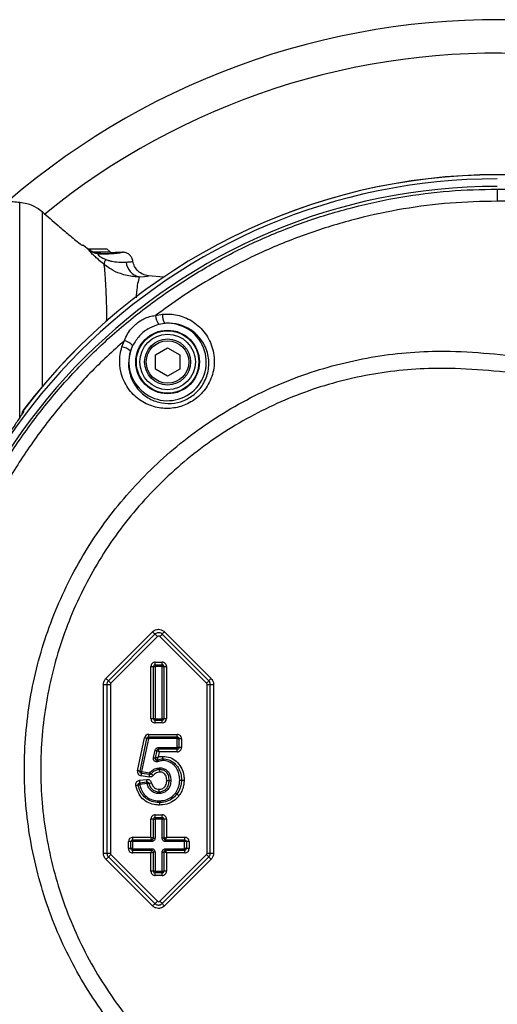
# Model space of a CAD drawing. Extents: x 0 to 4205, y 0 to 2970.
# Tile 30 of 67: x 3185 to 3323, y 707 to 991. Entities that reach past the tile are written whole.
import ezdxf

# ---------------------------------------------------------------- set-up
doc = ezdxf.new("R2010")
doc.units = 0
doc.header["$LTSCALE"] = 5
doc.layers.get('0').update_dxf_attribs({"linetype": 'CONTINUOUS'})

msp = doc.modelspace()

# ---------------------------------------------------------------- linework, layer by layer
at = {"color": 8, "linetype": 'CONTINUOUS'}
for p, q in [((3185.44, 876.58), (3185.44, 938.66)), ((3348.06, 938.92), (3322.99, 938.93)), ((3191.86, 935.93), (3191.86, 885.42)), ((3205.4, 924.93), (3205.41, 924.93)), ((3208.77, 923.85), (3208.62, 923.75)), ((3224.56, 905.98), (3226.6, 906.35)), ((3227.23, 903.69), (3225.51, 903.4)), ((3214.88, 896.89), (3215.65, 898.76)), ((3217.97, 897.3), (3217.34, 895.71)), ((3186.52, 878.22), (3186.31, 877.85)), ((3210.27, 801.3), (3223.71, 814.75)), ((3224.42, 814.07), (3210.98, 800.61)), ((3225.14, 813.38), (3211.7, 799.93)), ((3239.29, 799.93), (3225.85, 813.38)), ((3239.94, 800.61), (3226.5, 814.07)), ((3227.15, 814.75), (3240.59, 801.3)), ((3223.25, 789.72), (3223.25, 804.72)), ((3223.25, 804.72), (3223.95, 804.72)), ((3223.95, 804.72), (3224.43, 804.72)), ((3223.95, 789.72), (3223.95, 804.72)), ((3224.43, 804.72), (3224.43, 789.72)), ((3226.45, 804.74), (3224.45, 804.74)), ((3224.47, 805.23), (3226.47, 805.23)), ((3224.5, 805.97), (3226.49, 805.97)), ((3226.47, 789.72), (3226.47, 804.72)), ((3226.47, 804.72), (3226.98, 804.72)), ((3226.98, 804.72), (3226.98, 789.72)), ((3226.98, 804.72), (3227.74, 804.72)), ((3227.74, 804.72), (3227.74, 789.72)), ((3209.55, 750.86), (3209.55, 799.58)), ((3209.55, 799.58), (3210.56, 799.58)), ((3210.56, 799.58), (3210.56, 750.86)), ((3210.56, 799.58), (3211.56, 799.58)), ((3211.56, 799.58), (3211.56, 750.86)), ((3239.43, 799.58), (3240.37, 799.58)), ((3239.43, 750.86), (3239.43, 799.58)), ((3240.37, 799.58), (3241.3, 799.58)), ((3240.37, 750.86), (3240.37, 799.58)), ((3241.3, 799.58), (3241.3, 750.86)), ((3223.25, 789.72), (3223.95, 789.72)), ((3223.95, 789.72), (3224.43, 789.72)), ((3224.45, 789.69), (3226.45, 789.69)), ((3226.47, 789.72), (3226.98, 789.72)), ((3226.98, 789.72), (3227.74, 789.72)), ((3226.47, 789.2), (3224.47, 789.2)), ((3226.49, 788.47), (3224.5, 788.47)), ((3219.41, 774.68), (3221.39, 784.17)), ((3220.1, 774.53), (3222.08, 784.02)), ((3222.54, 783.92), (3220.56, 774.43)), ((3230.8, 783.93), (3222.56, 783.93)), ((3222.58, 784.42), (3230.81, 784.42)), ((3222.61, 785.16), (3230.84, 785.16)), ((3230.82, 781.38), (3230.82, 783.91)), ((3231.32, 783.91), (3230.82, 783.91)), ((3231.32, 783.91), (3231.32, 781.38)), ((3232.09, 783.91), (3231.32, 783.91)), ((3232.09, 783.91), (3232.09, 781.38)), ((3225.39, 781.36), (3230.8, 781.36)), ((3231.32, 781.38), (3230.82, 781.38)), ((3232.09, 781.38), (3231.32, 781.38)), ((3223.97, 778.45), (3224.43, 780.59)), ((3224.93, 780.48), (3224.46, 778.35)), ((3225.63, 780.13), (3225.3, 778.62)), ((3230.81, 780.87), (3225.41, 780.87)), ((3230.84, 780.13), (3225.63, 780.13)), ((3226.64, 777.6), (3226.53, 777.6)), ((3222.75, 772.87), (3220.46, 773.2)), ((3222.83, 773.6), (3220.53, 773.92)), ((3220.58, 774.41), (3222.88, 774.09)), ((3219.95, 771.91), (3222.03, 772.18)), ((3220.02, 771.18), (3222.09, 771.45)), ((3222.14, 770.96), (3220.06, 770.69)), ((3231.55, 771.98), (3231.54, 772.13)), ((3230.31, 768.24), (3230.39, 768.35)), ((3225.64, 766.01), (3225.82, 766.01)), ((3224.47, 761.23), (3226.47, 761.23)), ((3224.5, 761.97), (3226.49, 761.97)), ((3223.25, 755.47), (3223.25, 760.72)), ((3223.95, 760.72), (3223.25, 760.72)), ((3223.95, 760.72), (3224.43, 760.72)), ((3223.95, 755.22), (3223.95, 760.72)), ((3224.43, 760.72), (3224.43, 755.22)), ((3226.45, 760.74), (3224.45, 760.74)), ((3226.47, 755.22), (3226.47, 760.72)), ((3226.98, 760.72), (3226.47, 760.72)), ((3226.98, 760.72), (3226.98, 755.22)), ((3227.74, 760.72), (3226.98, 760.72)), ((3227.74, 760.72), (3227.74, 755.47)), ((3218, 755.47), (3223.25, 755.47)), ((3227.74, 755.47), (3232.99, 755.47)), ((3216.75, 752.22), (3216.75, 754.22)), ((3217.46, 754.22), (3216.75, 754.22)), ((3217.93, 754.22), (3217.46, 754.22)), ((3217.46, 752.22), (3217.46, 754.22)), ((3217.93, 754.22), (3217.93, 752.22)), ((3223.45, 754.24), (3217.96, 754.24)), ((3217.98, 754.73), (3223.46, 754.73)), ((3223.95, 755.22), (3224.43, 755.22)), ((3226.98, 755.22), (3226.47, 755.22)), ((3232.94, 754.24), (3227.45, 754.24)), ((3227.47, 754.73), (3232.96, 754.73)), ((3233.47, 754.22), (3232.97, 754.22)), ((3232.97, 752.22), (3232.97, 754.22)), ((3233.47, 754.22), (3233.47, 752.22)), ((3234.24, 754.22), (3233.47, 754.22)), ((3234.24, 754.22), (3234.24, 752.22)), ((3209.55, 750.86), (3210.56, 750.86)), ((3210.56, 750.86), (3211.56, 750.86)), ((3210.98, 749.82), (3224.42, 736.36)), ((3211.7, 750.5), (3225.14, 737.05)), ((3217.46, 752.22), (3216.75, 752.22)), ((3217.93, 752.22), (3217.46, 752.22)), ((3217.96, 752.19), (3223.45, 752.19)), ((3223.46, 751.7), (3217.98, 751.7)), ((3223.25, 750.97), (3218, 750.97)), ((3223.25, 745.72), (3223.25, 750.97)), ((3224.43, 751.21), (3223.95, 751.21)), ((3223.95, 745.72), (3223.95, 751.21)), ((3224.43, 751.21), (3224.43, 745.72)), ((3225.85, 737.05), (3239.29, 750.5)), ((3226.47, 745.72), (3226.47, 751.21)), ((3226.47, 751.21), (3226.98, 751.21)), ((3226.5, 736.36), (3239.94, 749.82)), ((3226.98, 751.21), (3226.98, 745.72)), ((3227.45, 752.19), (3232.94, 752.19)), ((3232.96, 751.7), (3227.47, 751.7)), ((3232.99, 750.97), (3227.74, 750.97)), ((3227.74, 750.97), (3227.74, 745.72)), ((3233.47, 752.22), (3232.97, 752.22)), ((3234.24, 752.22), (3233.47, 752.22)), ((3239.43, 750.86), (3240.37, 750.86)), ((3240.37, 750.86), (3241.3, 750.86)), ((3223.71, 735.68), (3210.27, 749.13)), ((3240.59, 749.13), (3227.15, 735.68)), ((3223.95, 745.72), (3223.25, 745.72)), ((3224.43, 745.72), (3223.95, 745.72)), ((3224.45, 745.69), (3226.45, 745.69)), ((3226.47, 745.2), (3224.47, 745.2)), ((3226.49, 744.47), (3224.5, 744.47)), ((3226.47, 745.72), (3226.98, 745.72)), ((3227.74, 745.72), (3226.98, 745.72))]:
    msp.add_line(p, q, dxfattribs=at)
at = {"color": 7, "linetype": 'CONTINUOUS'}
for p, q in [((3203.39, 926.22), (3203.81, 926.22)), ((3203.81, 926.22), (3205.41, 924.93)), ((3205.13, 925.22), (3210.57, 925.22)), ((3211.57, 924.22), (3206.78, 924.22)), ((3211.57, 924.22), (3210.57, 925.22)), ((3211.57, 923.99), (3211.57, 924.22)), ((3213.07, 924.22), (3215.07, 924.22)), ((3215.07, 924.22), (3215.07, 924.22)), ((3218.04, 921.67), (3218.04, 921.67)), ((3222.51, 917.44), (3222.51, 917.44)), ((3226.89, 917.03), (3222.51, 917.44)), ((3224.55, 894.59), (3228.05, 896.61)), ((3224.55, 890.54), (3224.55, 894.59)), ((3228.05, 896.61), (3231.55, 894.59)), ((3231.55, 894.59), (3231.55, 890.54)), ((3228.05, 888.52), (3224.55, 890.54)), ((3231.55, 890.54), (3228.05, 888.52)), ((3186.57, 878.76), (3186.57, 878.78))]:
    msp.add_line(p, q, dxfattribs=at)
at = {"color": 8, "linetype": 'CONTINUOUS', "flags": 128}
msp.add_lwpolyline([(3219.9, 917.12), (3221.42, 917.23), (3222.29, 917.36), (3222.51, 917.44), (3222.51, 917.44)], dxfattribs=at)
at = {"color": 8, "linetype": 'CONTINUOUS'}
for radius in [9.17, 6.13]:
    msp.add_circle((3228.05, 892.56), radius, dxfattribs=at)
at = {"color": 7, "linetype": 'CONTINUOUS'}
for radius in [9, 8, 6.64]:
    msp.add_circle((3228.05, 892.56), radius, dxfattribs=at)
for centre, radius, start, end in [((3323.07, 775.22), 216.07, 86.9999, 130.6904), ((3323.07, 775.22), 171.35, 89.9999, 142.817), ((3323.07, 775.22), 170.17, 90, 270), ((3323.07, 775.22), 168, 90, 270), ((3209.47, 941.1), 17.27, 267.6902, 282.0649), ((3211.71, 932.25), 8.15, 269.0579, 279.6503), ((3188.96, 876.98), 3, 143.2557, 175.0028)]:
    msp.add_arc(centre, radius, start, end, dxfattribs=at)
at = {"color": 8, "linetype": 'CONTINUOUS'}
for centre, radius, start, end in [((3323.07, 775.21), 206.42, 87, 129.1763), ((3323.08, 775.21), 171.35, 90.0002, 142.8116), ((3373.72, 939.4), 50.73, 176.5763, 180.5352), ((3208.63, 928.74), 5, 229.7738, 269.8537), ((3209.59, 955.02), 31.29, 268.2171, 280.0972), ((3212.26, 920.64), 2.5, 142.8608, 178.7579), ((3220.91, 921.87), 4.86, 185.8779, 257.9967), ((3230.78, 906.8), 6.27, 187.5449, 212.8247), ((3230.65, 905.92), 4.08, 173.9368, 212.9939), ((3228.05, 892.56), 11.16, 163.6317, 94.1965), ((3213.59, 892.91), 6.2, 45.0168, 70.5733), ((3214.44, 892.83), 4.09, 44.8743, 83.8683), ((3188.95, 876.97), 2.99, 142.7143, 174.9795), ((3188.9, 876.41), 3, 142.863, 156.9897), ((3233.64, 824.45), 13.89, 224.3113, 228.4052), ((3215.26, 803.74), 13.81, 44.3093, 48.4272), ((3225.49, 813.03), 0.497, 44.8839, 135.1161), ((3217.73, 821.74), 11.66, 314.1636, 318.8044), ((3235.26, 806.4), 11.65, 134.171, 138.8169), ((3224.5, 804.72), 1.25, 90.0193, 180.0299), ((3224.47, 804.72), 0.515, 90.0304, 180.0094), ((3224.45, 804.72), 0.0253, 90.0884, 179.3685), ((3228.61, 804.83), 4.16, 174.5015, 181.2625), ((3218.28, 805.83), 6.22, 354.4845, 1.2602), ((3230.6, 804.83), 4.16, 174.5015, 181.2625), ((3226.45, 804.72), 0.0252, 0.3569, 90.1862), ((3220.27, 805.83), 6.22, 354.4845, 1.2602), ((3226.47, 804.72), 0.515, 359.9697, 89.9905), ((3226.49, 804.72), 1.25, 359.9701, 89.9753), ((3220.11, 810.91), 13.76, 224.307, 228.439), ((3248.71, 792.93), 11.66, 134.1636, 138.8044), ((3201.76, 790.23), 13.89, 44.3067, 48.4003), ((3212.06, 799.58), 0.498, 135.0491, 180.0035), ((3231.17, 808.28), 11.65, 314.171, 318.8169), ((3238.93, 799.57), 0.499, 0.0596, 44.9209), ((3224.5, 789.71), 1.25, 179.9699, 269.97), ((3224.47, 789.72), 0.515, 179.9907, 269.943), ((3224.45, 789.72), 0.0253, 180.0835, 269.9165), ((3228.61, 789.6), 4.16, 178.7398, 185.4962), ((3226.45, 789.72), 0.0252, 269.8141, 0.1859), ((3230.61, 789.6), 4.16, 178.7398, 185.4962), ((3226.47, 789.72), 0.515, 270.0362, 0.0302), ((3226.49, 789.71), 1.25, 270.0355, 0.0301), ((3218.28, 788.6), 6.22, 358.7383, 5.517), ((3220.28, 788.6), 6.22, 358.7383, 5.517), ((3222.6, 783.92), 1.24, 89.9814, 168.2894), ((3216.01, 757.74), 26.97, 76.9919, 78.495), ((3226.38, 802.74), 19.21, 257.0694, 258.4761), ((3226.72, 784.03), 4.16, 174.5015, 181.2625), ((3216.43, 785.02), 6.18, 354.4713, 1.292), ((3234.95, 784.03), 4.16, 174.5015, 181.2625), ((3224.66, 785.02), 6.18, 354.4713, 1.292), ((3230.84, 783.92), 1.24, 359.8866, 90.053), ((3229.55, 781.26), 4.16, 178.7375, 185.4985), ((3234.95, 781.26), 4.16, 178.7375, 185.4985), ((3230.84, 781.37), 1.24, 269.947, 0.1134), ((3229.01, 800.98), 23.08, 257.3791, 258.6383), ((3229.17, 801.7), 21.64, 257.3637, 258.7064), ((3217.33, 764.37), 17.81, 62.2201, 64.7432), ((3218.11, 778.24), 7.76, 14.1147, 19.7914), ((3224.66, 780.27), 6.18, 358.708, 5.5287), ((3229.23, 779), 4.28, 196.4358, 202.9098), ((3220.63, 774.43), 1.24, 168.1203, 262.0287), ((3213.81, 747.17), 28.08, 77.0405, 78.4841), ((3223.98, 791.28), 17.19, 256.9581, 258.5308), ((3214.38, 774.19), 6.16, 350.6916, 357.5044), ((3224.62, 773.75), 4.1, 170.6938, 177.517), ((3216.66, 773.87), 6.17, 350.7096, 357.505), ((3226.94, 773.42), 4.12, 170.7144, 177.4964), ((3227.48, 779.12), 6.81, 227.666, 231.9027), ((3216.98, 765.73), 10.21, 47.6644, 51.9022), ((3213.69, 799.33), 29.35, 280.2085, 281.5896), ((3223.8, 749.89), 21.11, 100.2297, 101.5096), ((3213.88, 770.98), 6.15, 1.8562, 8.6847), ((3224.14, 771.31), 4.12, 181.8969, 188.6771), ((3215.92, 771.24), 6.17, 1.8839, 8.6791), ((3226.19, 771.58), 4.1, 181.8552, 188.6858), ((3227.05, 749.55), 21.94, 101.5512, 102.8754), ((3216.4, 801.8), 31.38, 281.5012, 282.8903), ((3224.5, 760.72), 1.25, 90.0255, 180.0346), ((3224.47, 760.72), 0.515, 90.057, 180.0093), ((3228.61, 760.83), 4.16, 174.5038, 181.2602), ((3218.28, 761.83), 6.22, 354.483, 1.2617), ((3230.61, 760.83), 4.16, 174.5038, 181.2602), ((3220.28, 761.83), 6.22, 354.483, 1.2617), ((3226.47, 760.72), 0.515, 359.9698, 89.9638), ((3226.49, 760.72), 1.25, 359.9654, 89.969), ((3224.45, 760.72), 0.0253, 90.0835, 179.9165), ((3226.45, 760.72), 0.0252, 359.8141, 90.1859), ((3218, 754.22), 1.25, 90.0365, 180.0291), ((3211.8, 755.33), 6.2, 354.4834, 1.2799), ((3216.33, 734.37), 22.2, 69.9269, 71.8575), ((3215.97, 752.91), 7.71, 13.6355, 19.3327), ((3220.76, 775.87), 21.56, 286.7675, 288.8923), ((3221.26, 757.45), 6.78, 336.3814, 343.0045), ((3226.81, 755.33), 6.18, 354.4713, 1.292), ((3232.99, 754.22), 1.25, 359.9654, 89.9745), ((3217.98, 754.22), 0.515, 90.0439, 180.0357), ((3217.96, 754.22), 0.0252, 89.9276, 180.0724), ((3222.19, 754.33), 4.23, 174.5611, 181.2029), ((3227.61, 754.33), 4.16, 174.5038, 181.2602), ((3231.61, 754.33), 4.16, 174.5038, 181.2602), ((3237.1, 754.33), 4.16, 174.5038, 181.2602), ((3232.94, 754.22), 0.0251, 359.7014, 90.0277), ((3232.96, 754.22), 0.515, 359.9832, 89.9505), ((3220.11, 739.52), 13.76, 131.561, 135.693), ((3201.76, 760.2), 13.89, 311.5997, 315.6933), ((3212.06, 750.86), 0.498, 179.9965, 224.9509), ((3218, 752.21), 1.25, 179.9646, 269.9698), ((3217.98, 752.22), 0.515, 179.9377, 269.9827), ((3217.96, 752.22), 0.0252, 179.9276, 270.0724), ((3222.19, 752.1), 4.23, 178.7949, 185.4411), ((3211.8, 751.1), 6.2, 358.7201, 5.5166), ((3215.97, 753.52), 7.71, 340.6673, 346.3645), ((3216.63, 771.22), 21.31, 288.1022, 290.1133), ((3227.6, 752.1), 4.16, 178.7375, 185.4985), ((3220.76, 730.56), 21.56, 71.1077, 73.2325), ((3231.61, 752.1), 4.16, 178.7375, 185.4985), ((3221.22, 748.97), 6.82, 17.0121, 23.6021), ((3232.94, 752.22), 0.0251, 269.9723, 0.2986), ((3237.1, 752.1), 4.16, 178.7375, 185.4985), ((3232.96, 752.22), 0.515, 270.0228, 0.0435), ((3226.81, 751.11), 6.18, 358.708, 5.5287), ((3232.99, 752.21), 1.25, 270.0193, 0.0409), ((3238.93, 750.86), 0.499, 315.0791, 359.9404), ((3231.17, 742.15), 11.65, 41.1831, 45.829), ((3248.71, 757.5), 11.66, 221.1956, 225.8364), ((3224.5, 745.71), 1.25, 179.9591, 269.9807), ((3224.47, 745.72), 0.515, 179.9641, 269.9696), ((3224.45, 745.72), 0.0253, 180.0835, 269.9165), ((3228.61, 745.6), 4.16, 178.7375, 185.4985), ((3218.28, 744.6), 6.22, 358.7398, 5.5155), ((3226.45, 745.72), 0.0252, 269.8141, 0.1859), ((3230.6, 745.6), 4.16, 178.7375, 185.4985), ((3226.47, 745.72), 0.515, 270.0095, 0.0568), ((3220.27, 744.6), 6.22, 358.7398, 5.5155), ((3226.49, 745.71), 1.25, 270.0247, 0.0409), ((3233.64, 725.98), 13.89, 131.5948, 135.6887), ((3215.26, 746.69), 13.81, 311.5728, 315.6907), ((3225.49, 737.4), 0.497, 224.939, 315.061), ((3217.73, 728.69), 11.66, 41.1956, 45.8364), ((3235.26, 744.03), 11.65, 221.1831, 225.829)]:
    msp.add_arc(centre, radius, start, end, dxfattribs=at)
at = {"color": 7, "linetype": 'CONTINUOUS'}
for points, knots in [([(3411.9, 946.53), (3409.17, 946.54), (3393.01, 946.55), (3363.4, 946.56), (3336.52, 946.56), (3323.07, 946.56)], [0, 0, 0, 0, 0.092033, 0.546003, 1, 1, 1, 1]), ([(3179.6, 939.21), (3179.6, 939.21), (3179.47, 939.23), (3180.32, 939.13), (3180.77, 939.08), (3182.19, 938.94), (3183.69, 938.8), (3184.81, 938.71), (3185.44, 938.66)], [0, 0, 0, 0, 0.004221, 0.061724, 0.202956, 0.431793, 0.687073, 1, 1, 1, 1]), ([(3185.44, 938.66), (3186.12, 938.56), (3187.85, 938.33), (3190.06, 937.36), (3191.37, 936.32), (3191.86, 935.93)], [0, 0, 0, 0, 0.2933976, 0.7359337, 1, 1, 1, 1]), ([(3191.86, 935.93), (3193.4, 934.59), (3195.97, 932.34), (3199.63, 929.24), (3201.77, 927.49), (3202.84, 926.62)], [0, 0, 0, 0, 0.42537, 0.711386, 1, 1, 1, 1]), ([(3203.39, 926.22), (3203.38, 926.22), (3203.32, 926.24), (3203.21, 926.33), (3203.04, 926.46), (3202.9, 926.56), (3202.84, 926.62)], [0, 0, 0, 0, 0.066338, 0.24957, 0.630546, 1, 1, 1, 1]), ([(3208.77, 923.85), (3208.11, 923.89), (3206.9, 923.96), (3205.88, 924.63), (3205.41, 924.93)], [0, 0, 0, 0, 0.539115, 1, 1, 1, 1]), ([(3218.04, 921.67), (3218.03, 921.74), (3217.96, 922.14), (3217.67, 922.84), (3216.98, 923.6), (3216.09, 924.12), (3215.41, 924.18), (3215.07, 924.22)], [0, 0, 0, 0, 0.049728, 0.287338, 0.52492, 0.762479, 1, 1, 1, 1]), ([(3222.51, 917.44), (3221.98, 917.54), (3220.9, 917.75), (3219.51, 918.71), (3218.45, 920.04), (3218.18, 921.12), (3218.04, 921.67)], [0, 0, 0, 0, 0.243271, 0.497761, 0.748727, 1, 1, 1, 1]), ([(3186.31, 877.85), (3186.29, 877.8), (3185.99, 877.26), (3185.29, 876.3), (3184.31, 874.83), (3182.93, 872.79), (3181.15, 870.1), (3178.8, 866.43), (3176.25, 862.2), (3173.56, 857.49), (3171.87, 854.26), (3171.03, 852.65)], [0, 0, 0, 0, 0.005741, 0.062677, 0.120406, 0.18573, 0.313072, 0.447943, 0.629904, 0.814791, 1, 1, 1, 1]), ([(3186.14, 877.58), (3186.14, 877.58), (3186.15, 877.59), (3186.14, 877.58), (3186.13, 877.56)], [0, 0, 0, 0, 0.196893, 1, 1, 1, 1]), ([(3226.64, 777.6), (3226.64, 777.61), (3226.64, 777.66), (3226.64, 777.77), (3226.64, 777.91), (3226.64, 778.01), (3226.65, 778.07), (3226.65, 778.09)], [0, 0, 0, 0, 0.033529, 0.357152, 0.65312, 0.875398, 1, 1, 1, 1]), ([(3226.65, 778.09), (3226.65, 778.11), (3226.66, 778.17), (3226.67, 778.3), (3226.67, 778.5), (3226.67, 778.67), (3226.67, 778.79), (3226.67, 778.82), (3226.67, 778.83)], [0, 0, 0, 0, 0.070574, 0.262008, 0.536454, 0.863299, 0.972464, 1, 1, 1, 1]), ([(3225.78, 775.02), (3225.78, 775.04), (3225.77, 775.1), (3225.76, 775.2), (3225.76, 775.34), (3225.76, 775.44), (3225.76, 775.5), (3225.76, 775.51)], [0, 0, 0, 0, 0.124372, 0.347305, 0.643359, 0.960648, 1, 1, 1, 1]), ([(3225.81, 774.28), (3225.81, 774.29), (3225.81, 774.33), (3225.81, 774.44), (3225.81, 774.61), (3225.8, 774.81), (3225.79, 774.94), (3225.78, 775), (3225.78, 775.02)], [0, 0, 0, 0, 0.032372, 0.136615, 0.463002, 0.737438, 0.929316, 1, 1, 1, 1]), ([(3227.79, 771.9), (3227.8, 771.9), (3227.83, 771.9), (3227.95, 771.9), (3228.11, 771.9), (3228.3, 771.9), (3228.43, 771.9), (3228.48, 771.9), (3228.5, 771.9)], [0, 0, 0, 0, 0.03743, 0.141292, 0.476141, 0.751981, 0.937447, 1, 1, 1, 1]), ([(3228.5, 771.9), (3228.52, 771.9), (3228.57, 771.9), (3228.67, 771.9), (3228.8, 771.9), (3228.91, 771.9), (3228.96, 771.9), (3228.97, 771.9)], [0, 0, 0, 0, 0.113555, 0.332575, 0.632018, 0.953969, 1, 1, 1, 1]), ([(3231.55, 771.98), (3231.55, 771.98), (3231.61, 771.98), (3231.72, 771.98), (3231.86, 771.98), (3231.97, 771.98), (3232.03, 771.98), (3232.05, 771.98)], [0, 0, 0, 0, 0.038272, 0.347264, 0.640526, 0.8664, 1, 1, 1, 1]), ([(3232.05, 771.98), (3232.07, 771.98), (3232.14, 771.98), (3232.28, 771.98), (3232.48, 771.98), (3232.66, 771.98), (3232.77, 771.98), (3232.81, 771.98), (3232.82, 771.98)], [0, 0, 0, 0, 0.076863, 0.274108, 0.547902, 0.867877, 0.968691, 1, 1, 1, 1]), ([(3225.51, 768.59), (3225.5, 768.57), (3225.5, 768.51), (3225.49, 768.41), (3225.48, 768.27), (3225.48, 768.16), (3225.48, 768.11), (3225.48, 768.1)], [0, 0, 0, 0, 0.124415, 0.347256, 0.643135, 0.965531, 1, 1, 1, 1]), ([(3225.55, 769.33), (3225.55, 769.32), (3225.55, 769.29), (3225.54, 769.17), (3225.54, 769), (3225.53, 768.8), (3225.52, 768.67), (3225.51, 768.61), (3225.51, 768.59)], [0, 0, 0, 0, 0.027831, 0.136579, 0.463228, 0.737655, 0.929248, 1, 1, 1, 1]), ([(3230.31, 768.24), (3230.31, 768.24), (3230.36, 768.2), (3230.45, 768.14), (3230.56, 768.05), (3230.65, 767.99), (3230.7, 767.96), (3230.72, 767.94)], [0, 0, 0, 0, 0.036399, 0.3491211, 0.6430401, 0.868379, 1, 1, 1, 1]), ([(3230.72, 767.94), (3230.73, 767.93), (3230.79, 767.9), (3230.9, 767.82), (3231.06, 767.7), (3231.21, 767.59), (3231.3, 767.52), (3231.32, 767.5), (3231.33, 767.5)], [0, 0, 0, 0, 0.075855, 0.271736, 0.545674, 0.866852, 0.97051, 1, 1, 1, 1]), ([(3225.64, 766.01), (3225.64, 766), (3225.64, 765.94), (3225.64, 765.84), (3225.65, 765.7), (3225.65, 765.6), (3225.66, 765.54), (3225.66, 765.52)], [0, 0, 0, 0, 0.043248, 0.356697, 0.652762, 0.875688, 1, 1, 1, 1]), ([(3225.66, 765.52), (3225.66, 765.5), (3225.67, 765.44), (3225.68, 765.31), (3225.69, 765.11), (3225.69, 764.94), (3225.69, 764.83), (3225.69, 764.79), (3225.69, 764.78)], [0, 0, 0, 0, 0.070676, 0.262586, 0.537111, 0.863641, 0.964696, 1, 1, 1, 1])]:
    msp.add_open_spline(points, degree=3, knots=knots, dxfattribs=at)
at = {"color": 8, "linetype": 'CONTINUOUS'}
for points, knots in [([(3323.07, 608), (3319.07, 608.08), (3311.03, 608.25), (3299.04, 609.62), (3287.15, 611.77), (3275.46, 614.78), (3263.39, 618.82), (3251.06, 624.09), (3238.61, 630.69), (3226.74, 638.31), (3215.56, 646.88), (3205.15, 656.4), (3195.56, 666.76), (3186.86, 677.89), (3179.14, 689.7), (3172.47, 702.13), (3166.85, 715.09), (3162.33, 728.47), (3158.95, 742.16), (3156.76, 756.1), (3155.75, 770.19), (3155.92, 784.31), (3157.26, 798.35), (3159.81, 812.23), (3163.52, 825.85), (3168.35, 839.13), (3174.27, 851.93), (3181.27, 864.18), (3189.28, 875.81), (3198.23, 886.74), (3208.05, 896.86), (3218.71, 906.11), (3230.12, 914.43), (3242.18, 921.78), (3254.81, 928.08), (3267.92, 933.27), (3281.43, 937.36), (3295.24, 940.28), (3309.15, 942.11), (3318.46, 942.33), (3323.07, 942.43)], [0, 0, 0, 0, 0.022892, 0.045875, 0.068888, 0.091871, 0.114765, 0.141519, 0.168369, 0.195218, 0.221972, 0.248772, 0.275667, 0.302562, 0.329362, 0.35616, 0.383053, 0.409947, 0.436745, 0.463544, 0.490439, 0.517333, 0.544132, 0.570931, 0.597825, 0.624719, 0.651518, 0.678316, 0.705209, 0.732103, 0.758901, 0.785705, 0.812604, 0.839504, 0.866307, 0.893091, 0.919971, 0.946849, 0.973632, 1, 1, 1, 1]), ([(3323.07, 942.43), (3337.34, 942.43), (3365.88, 942.41), (3408.68, 942.43), (3458.62, 942.44), (3515.69, 942.43), (3558.5, 942.43), (3579.9, 942.44)], [0, 0, 0, 0, 0.166656, 0.333327, 0.499999, 0.750001, 1, 1, 1, 1]), ([(3322.99, 938.93), (3318.49, 938.83), (3309.46, 938.62), (3295.99, 936.87), (3282.55, 934.04), (3269.26, 930.03), (3257.73, 925.46), (3248, 920.79), (3239.94, 916.34), (3232.08, 911.45), (3227.07, 907.8), (3224.56, 905.98)], [0, 0, 0, 0, 0.127675, 0.256455, 0.385236, 0.51776, 0.650287, 0.737155, 0.824023, 0.912011, 1, 1, 1, 1]), ([(3209.76, 920.7), (3209.57, 920.85), (3208.89, 921.41), (3207.89, 922.27), (3206.8, 923.26), (3206.04, 923.99), (3205.61, 924.48), (3205.41, 924.75), (3205.41, 924.86), (3205.4, 924.93)], [0, 0, 0, 0, 0.118426, 0.434345, 0.644649, 0.83844, 0.951541, 0.965525, 1, 1, 1, 1]), ([(3208.62, 923.75), (3208.37, 923.76), (3208.09, 923.77), (3207.99, 923.49), (3208.08, 923.37), (3208.2, 923.24), (3208.43, 923.08), (3208.84, 922.83), (3209.47, 922.51), (3209.99, 922.28), (3210.27, 922.15)], [0, 0, 0, 0, 0.17895, 0.207451, 0.244082, 0.30245, 0.368443, 0.493443, 0.72524, 1, 1, 1, 1]), ([(3210.59, 904.29), (3210.59, 904.33), (3210.57, 906.02), (3210.49, 909.09), (3210.35, 913.26), (3210.17, 916.64), (3209.99, 919.03), (3209.82, 920.29), (3209.76, 920.7)], [0, 0, 0, 0, 0.007963, 0.307726, 0.561822, 0.768309, 0.925352, 1, 1, 1, 1]), ([(3219.9, 917.12), (3219.35, 917.13), (3218.19, 917.15), (3216.36, 917.45), (3214.15, 918.08), (3211.86, 919.13), (3210.41, 920.21), (3209.76, 920.7)], [0, 0, 0, 0, 0.148741, 0.317239, 0.506022, 0.77874, 1, 1, 1, 1]), ([(3210.27, 922.15), (3210.62, 922.02), (3211.47, 921.71), (3213.1, 921.41), (3214.69, 921.3), (3215.76, 921.35), (3216.08, 921.37)], [0, 0, 0, 0, 0.191645, 0.457346, 0.836574, 1, 1, 1, 1]), ([(3216.08, 921.37), (3216.46, 921.41), (3217.06, 921.47), (3217.75, 921.49), (3217.99, 921.64), (3218.04, 921.67)], [0, 0, 0, 0, 0.5791213, 0.9171339, 1, 1, 1, 1]), ([(3219.9, 917.12), (3219.72, 916.48), (3219.34, 915.07), (3219.12, 913.05), (3219.01, 911.68), (3218.97, 911.11)], [0, 0, 0, 0, 0.324622, 0.716735, 1, 1, 1, 1]), ([(3226.6, 906.35), (3227.13, 906.38), (3228.39, 906.45), (3230.37, 906.23), (3232.5, 905.67), (3234.54, 904.74), (3236.47, 903.44), (3238.19, 901.8), (3239.63, 899.82), (3240.71, 897.58), (3241.38, 895.14), (3241.58, 892.62), (3241.32, 890.14), (3240.62, 887.77), (3239.56, 885.64), (3238.18, 883.77), (3236.58, 882.22), (3234.79, 880.98), (3232.88, 880.05), (3230.86, 879.43), (3228.77, 879.13), (3226.65, 879.15), (3224.5, 879.51), (3222.41, 880.23), (3220.39, 881.31), (3218.55, 882.75), (3216.92, 884.54), (3215.62, 886.64), (3214.58, 889.3), (3214.17, 892.05), (3214.31, 894.73), (3214.69, 896.17), (3214.88, 896.89)], [0, 0, 0, 0, 0.023125, 0.054322, 0.085137, 0.11796, 0.150496, 0.185125, 0.219714, 0.255627, 0.291832, 0.327732, 0.364265, 0.398791, 0.433756, 0.466088, 0.498581, 0.529211, 0.559723, 0.589856, 0.619682, 0.650496, 0.680927, 0.713254, 0.745254, 0.779424, 0.81348, 0.849153, 0.885036, 0.93611, 0.967848, 1, 1, 1, 1]), ([(3215.65, 898.76), (3215.91, 899.4), (3216.42, 900.71), (3217.9, 902.67), (3219.56, 904.09), (3221.33, 905.1), (3222.81, 905.7), (3223.98, 905.88), (3224.56, 905.98)], [0, 0, 0, 0, 0.172119, 0.346984, 0.605485, 0.706917, 0.853973, 1, 1, 1, 1]), ([(3217.34, 895.71), (3217.07, 894.48), (3216.58, 892.26), (3217.06, 889.28), (3217.93, 887.03), (3219.02, 885.24), (3220.4, 883.71), (3222.45, 882.08), (3225.39, 880.78), (3229.1, 880.43), (3232.67, 881.22), (3235.33, 882.78), (3237.13, 884.53), (3238.31, 886.12), (3239.2, 887.94), (3239.79, 889.97), (3240, 892.09), (3239.82, 894.25), (3239.23, 896.33), (3238.29, 898.23), (3237.05, 899.9), (3235.13, 901.72), (3232.3, 903.27), (3229.35, 903.82), (3227.68, 903.72), (3227.23, 903.69)], [0, 0, 0, 0, 0.0633672, 0.1142868, 0.1501657, 0.185785, 0.2198721, 0.2541161, 0.3184429, 0.3797744, 0.4398603, 0.5011387, 0.5338283, 0.5663055, 0.6015169, 0.63614, 0.672838, 0.708876, 0.7455975, 0.7819248, 0.8161528, 0.850423, 0.9154304, 0.9769974, 1, 1, 1, 1]), ([(3225.51, 903.4), (3224.6, 903.09), (3222.54, 902.36), (3219.84, 900.27), (3218.58, 898.26), (3217.97, 897.3)], [0, 0, 0, 0, 0.288482, 0.656957, 1, 1, 1, 1]), ([(3215.65, 898.76), (3213.95, 897.24), (3208.83, 892.67), (3200.85, 884.39), (3192.08, 873.71), (3184.24, 862.32), (3177.38, 850.32), (3171.59, 837.79), (3166.87, 824.79), (3163.23, 811.45), (3161.07, 799.61), (3159.89, 789.43), (3159.6, 783.78), (3159.46, 780.96)], [0, 0, 0, 0, 0.050838, 0.153521, 0.256567, 0.359616, 0.462298, 0.564968, 0.668005, 0.771044, 0.873717, 0.936858, 1, 1, 1, 1]), ([(3436.99, 673.13), (3423.41, 670.92), (3396.24, 666.52), (3365.53, 661.98), (3344.96, 658.78), (3334.5, 657.15), (3324, 655.79), (3313.48, 654.9), (3302.95, 654.7), (3292.57, 655.45), (3282.42, 657.18), (3272.53, 659.72), (3262.88, 663.07), (3253.56, 667.22), (3244.64, 672.15), (3236.15, 677.82), (3228.16, 684.18), (3220.75, 691.18), (3213.97, 698.79), (3207.85, 706.94), (3202.43, 715.58), (3197.77, 724.62), (3193.9, 734.02), (3190.84, 743.72), (3188.59, 753.64), (3187.18, 763.7), (3186.65, 773.83), (3186.97, 783.97), (3188.12, 794.05), (3190.12, 803.99), (3192.96, 813.72), (3196.61, 823.19), (3201.03, 832.32), (3206.19, 841.04), (3212.09, 849.29), (3218.66, 857.02), (3225.85, 864.18), (3233.61, 870.72), (3241.91, 876.58), (3250.69, 881.72), (3259.88, 886.12), (3269.39, 889.72), (3279.18, 892.5), (3289.19, 894.46), (3299.32, 895.58), (3310.4, 895.78), (3322.33, 894.99), (3335.11, 893.48), (3347.84, 891.52), (3360.54, 889.36), (3390.27, 884.7), (3415.75, 880.66), (3436.99, 877.3)], [0, 0, 0, 0, 0.064452, 0.128905, 0.145389, 0.161946, 0.178492, 0.194971, 0.211372, 0.227753, 0.243636, 0.259576, 0.275517, 0.291402, 0.307285, 0.323225, 0.339166, 0.355051, 0.370911, 0.386828, 0.402748, 0.418611, 0.434431, 0.45031, 0.466188, 0.482011, 0.4978, 0.513646, 0.529492, 0.545281, 0.561067, 0.576908, 0.592749, 0.608533, 0.624322, 0.640166, 0.65601, 0.671796, 0.687636, 0.703532, 0.719427, 0.735265, 0.751124, 0.767042, 0.782954, 0.798807, 0.818865, 0.838939, 0.859049, 0.879175, 0.899277, 1, 1, 1, 1]), ([(3436.27, 872.99), (3415.16, 876.22), (3389.82, 880.1), (3360.24, 884.59), (3347.57, 886.69), (3334.88, 888.59), (3322.14, 890.06), (3310.36, 890.83), (3299.58, 890.65), (3289.86, 889.61), (3280.26, 887.77), (3270.87, 885.11), (3261.74, 881.66), (3252.92, 877.45), (3244.48, 872.52), (3236.5, 866.91), (3229.05, 860.63), (3222.14, 853.76), (3215.82, 846.34), (3210.16, 838.43), (3205.19, 830.05), (3200.94, 821.29), (3197.43, 812.2), (3194.7, 802.85), (3192.79, 793.31), (3191.67, 783.62), (3191.37, 773.88), (3191.88, 764.15), (3193.23, 754.5), (3195.39, 744.97), (3198.34, 735.66), (3202.06, 726.63), (3206.54, 717.95), (3211.75, 709.66), (3217.63, 701.83), (3224.15, 694.53), (3231.27, 687.82), (3238.95, 681.72), (3247.1, 676.28), (3255.68, 671.55), (3264.63, 667.59), (3273.89, 664.38), (3283.38, 661.96), (3293.2, 660.29), (3303.3, 659.58), (3313.61, 659.79), (3323.92, 660.67), (3334.2, 662.01), (3344.45, 663.59), (3364.88, 666.68), (3395.52, 671.04), (3422.69, 675.31), (3436.27, 677.44)], [0, 0, 0, 0, 0.1026981, 0.1232706, 0.1438656, 0.1644458, 0.1849901, 0.2055199, 0.2211265, 0.2367911, 0.2524574, 0.2680668, 0.2836745, 0.2993387, 0.3150036, 0.3306139, 0.3461764, 0.3617953, 0.3774155, 0.3929813, 0.4085427, 0.4241608, 0.4397795, 0.4553436, 0.4709115, 0.4865357, 0.5021599, 0.5177282, 0.5333291, 0.5489852, 0.5646408, 0.5802398, 0.595879, 0.6115734, 0.6272666, 0.6429023, 0.6585603, 0.6742734, 0.6899858, 0.7056409, 0.7212928, 0.737, 0.7527073, 0.7683581, 0.7848301, 0.8013213, 0.8178917, 0.8345306, 0.8511798, 0.8677577, 0.9338791, 1, 1, 1, 1]), ([(3186.57, 878.78), (3186.56, 878.65), (3186.54, 878.46), (3186.52, 878.27), (3186.52, 878.22)], [0, 0, 0, 0, 0.698173, 1, 1, 1, 1]), ([(3223.71, 814.75), (3223.85, 814.88), (3224.2, 815.18), (3224.81, 815.42), (3225.53, 815.49), (3226.25, 815.37), (3226.82, 815.06), (3227.08, 814.81), (3227.15, 814.75)], [0, 0, 0, 0, 0.1511892, 0.3660134, 0.5002357, 0.7146025, 0.9290432, 1, 1, 1, 1]), ([(3226.5, 814.07), (3226.46, 814.1), (3226.3, 814.25), (3225.95, 814.44), (3225.52, 814.51), (3225.09, 814.47), (3224.72, 814.33), (3224.51, 814.14), (3224.42, 814.07)], [0, 0, 0, 0, 0.071009, 0.285497, 0.499792, 0.633924, 0.848689, 1, 1, 1, 1]), ([(3209.55, 799.58), (3209.56, 799.72), (3209.58, 800.04), (3209.75, 800.61), (3210.01, 801.04), (3210.24, 801.26), (3210.27, 801.3)], [0, 0, 0, 0, 0.232229, 0.500752, 0.929397, 1, 1, 1, 1]), ([(3240.59, 801.3), (3240.69, 801.19), (3240.9, 800.95), (3241.18, 800.42), (3241.29, 799.94), (3241.3, 799.62), (3241.3, 799.58)], [0, 0, 0, 0, 0.2321587, 0.5004976, 0.9294292, 1, 1, 1, 1]), ([(3210.98, 800.61), (3210.97, 800.59), (3210.83, 800.46), (3210.68, 800.2), (3210.57, 799.86), (3210.56, 799.66), (3210.56, 799.58)], [0, 0, 0, 0, 0.07065, 0.499455, 0.767716, 1, 1, 1, 1]), ([(3240.37, 799.58), (3240.37, 799.6), (3240.36, 799.79), (3240.29, 800.09), (3240.12, 800.4), (3240, 800.55), (3239.94, 800.61)], [0, 0, 0, 0, 0.07063, 0.499318, 0.76776, 1, 1, 1, 1]), ([(3222.08, 784.02), (3222.1, 784.07), (3222.13, 784.18), (3222.25, 784.31), (3222.4, 784.41), (3222.52, 784.42), (3222.58, 784.42)], [0, 0, 0, 0, 0.247758, 0.495598, 0.741586, 1, 1, 1, 1]), ([(3222.56, 783.93), (3222.56, 783.93), (3222.56, 783.93), (3222.55, 783.93), (3222.55, 783.93), (3222.54, 783.93), (3222.54, 783.92), (3222.54, 783.92)], [0, 0, 0, 0, 0.0551328, 0.279705, 0.5037962, 0.738396, 1, 1, 1, 1]), ([(3230.82, 783.91), (3230.82, 783.91), (3230.82, 783.92), (3230.81, 783.92), (3230.81, 783.93), (3230.81, 783.93), (3230.8, 783.93), (3230.8, 783.93), (3230.8, 783.93), (3230.8, 783.93)], [0, 0, 0, 0, 0.094801, 0.32055, 0.504058, 0.540413, 0.723092, 0.949104, 1, 1, 1, 1]), ([(3230.81, 784.42), (3230.87, 784.42), (3230.99, 784.41), (3231.14, 784.32), (3231.26, 784.19), (3231.32, 784.05), (3231.32, 783.95), (3231.32, 783.91)], [0, 0, 0, 0, 0.215553, 0.43137, 0.644878, 0.857647, 1, 1, 1, 1]), ([(3224.43, 780.59), (3224.43, 780.59), (3224.46, 780.69), (3224.54, 780.9), (3224.73, 781.11), (3224.95, 781.26), (3225.16, 781.34), (3225.33, 781.35), (3225.39, 781.36)], [0, 0, 0, 0, 0.002232, 0.251077, 0.499721, 0.617791, 0.868018, 1, 1, 1, 1]), ([(3230.8, 781.36), (3230.8, 781.36), (3230.8, 781.36), (3230.81, 781.36), (3230.81, 781.36), (3230.81, 781.36), (3230.82, 781.37), (3230.82, 781.37), (3230.82, 781.38), (3230.82, 781.38)], [0, 0, 0, 0, 0.095196, 0.318361, 0.499608, 0.54091, 0.717502, 0.948761, 1, 1, 1, 1]), ([(3231.32, 781.38), (3231.32, 781.32), (3231.31, 781.2), (3231.22, 781.05), (3231.09, 780.93), (3230.95, 780.87), (3230.85, 780.87), (3230.81, 780.87)], [0, 0, 0, 0, 0.215886, 0.431573, 0.64528, 0.857786, 1, 1, 1, 1]), ([(3225.28, 777.33), (3225.17, 777.3), (3224.95, 777.24), (3224.62, 777.29), (3224.32, 777.44), (3224.1, 777.68), (3223.96, 777.98), (3223.93, 778.25), (3223.96, 778.41), (3223.97, 778.45)], [0, 0, 0, 0, 0.16555, 0.322819, 0.464116, 0.624115, 0.778903, 0.934007, 1, 1, 1, 1]), ([(3224.46, 778.35), (3224.46, 778.33), (3224.44, 778.25), (3224.45, 778.11), (3224.52, 777.96), (3224.64, 777.84), (3224.78, 777.77), (3224.95, 777.74), (3225.06, 777.77), (3225.12, 777.79)], [0, 0, 0, 0, 0.066816, 0.222098, 0.376301, 0.535401, 0.676038, 0.833006, 1, 1, 1, 1]), ([(3224.46, 778.35), (3224.48, 778.35), (3224.54, 778.37), (3224.67, 778.42), (3224.84, 778.47), (3224.99, 778.52), (3225.15, 778.57), (3225.24, 778.6), (3225.3, 778.62), (3225.3, 778.62)], [0, 0, 0, 0, 0.0626468, 0.2216686, 0.4522795, 0.670695, 0.7893969, 0.9936191, 1, 1, 1, 1]), ([(3225.41, 780.87), (3225.38, 780.86), (3225.29, 780.86), (3225.19, 780.82), (3225.08, 780.74), (3224.98, 780.64), (3224.95, 780.53), (3224.93, 780.48)], [0, 0, 0, 0, 0.132379, 0.382545, 0.50045, 0.748898, 1, 1, 1, 1]), ([(3225.12, 777.79), (3225.12, 777.79), (3225.13, 777.8), (3225.14, 777.86), (3225.16, 777.97), (3225.19, 778.13), (3225.23, 778.28), (3225.25, 778.41), (3225.27, 778.49), (3225.28, 778.55), (3225.29, 778.59), (3225.3, 778.62), (3225.3, 778.62)], [0, 0, 0, 0, 0.000887, 0.056975, 0.205658, 0.378651, 0.6337, 0.767743, 0.849616, 0.901661, 0.993395, 1, 1, 1, 1]), ([(3225.12, 777.79), (3225.17, 777.81), (3225.45, 777.91), (3225.95, 778.05), (3226.42, 778.08), (3226.65, 778.09)], [0, 0, 0, 0, 0.110406, 0.556334, 1, 1, 1, 1]), ([(3225.3, 778.62), (3225.45, 778.66), (3225.9, 778.79), (3226.37, 778.81), (3226.67, 778.83)], [0, 0, 0, 0, 0.343805, 1, 1, 1, 1]), ([(3226.65, 778.09), (3226.79, 778.09), (3227.55, 778.07), (3228.93, 777.72), (3230.24, 776.73), (3231.27, 775.45), (3231.94, 773.9), (3232.02, 772.62), (3232.05, 771.98)], [0, 0, 0, 0, 0.047354, 0.250114, 0.456027, 0.577143, 0.790034, 1, 1, 1, 1]), ([(3226.67, 778.83), (3226.7, 778.83), (3227.41, 778.81), (3228.82, 778.59), (3230.16, 777.75), (3231.32, 776.66), (3232.25, 775.31), (3232.76, 773.52), (3232.8, 772.39), (3232.82, 771.98)], [0, 0, 0, 0, 0.009884, 0.20768, 0.40662, 0.463642, 0.671365, 0.878833, 1, 1, 1, 1]), ([(3222.89, 774.09), (3223.05, 774.25), (3223.49, 774.71), (3224.42, 775.35), (3225.29, 775.45), (3225.76, 775.51)], [0, 0, 0, 0, 0.204742, 0.580906, 1, 1, 1, 1]), ([(3226.53, 777.6), (3226.36, 777.58), (3225.98, 777.56), (3225.57, 777.44), (3225.33, 777.35), (3225.28, 777.33)], [0, 0, 0, 0, 0.396692, 0.880055, 1, 1, 1, 1]), ([(3225.76, 775.51), (3225.77, 775.51), (3225.96, 775.51), (3226.49, 775.47), (3227.34, 775.21), (3228.16, 774.58), (3228.71, 773.7), (3228.94, 772.78), (3228.96, 772.15), (3228.97, 771.9)], [0, 0, 0, 0, 0.0078059, 0.102569, 0.2947608, 0.4893287, 0.6543963, 0.8602197, 1, 1, 1, 1]), ([(3231.54, 772.13), (3231.5, 772.68), (3231.42, 773.82), (3230.82, 775.2), (3229.88, 776.37), (3228.7, 777.27), (3227.45, 777.58), (3226.77, 777.6), (3226.64, 777.6)], [0, 0, 0, 0, 0.200324, 0.417578, 0.540524, 0.748886, 0.951708, 1, 1, 1, 1]), ([(3220.53, 773.92), (3220.47, 773.94), (3220.36, 773.96), (3220.22, 774.07), (3220.13, 774.22), (3220.08, 774.38), (3220.1, 774.48), (3220.1, 774.53)], [0, 0, 0, 0, 0.207287, 0.41462, 0.619572, 0.823431, 1, 1, 1, 1]), ([(3220.56, 774.43), (3220.56, 774.43), (3220.56, 774.43), (3220.56, 774.42), (3220.57, 774.42), (3220.57, 774.41), (3220.57, 774.41), (3220.58, 774.41), (3220.58, 774.41), (3220.58, 774.41)], [0, 0, 0, 0, 0.119373, 0.328512, 0.496399, 0.548503, 0.713965, 0.93595, 1, 1, 1, 1]), ([(3223.86, 773.28), (3223.76, 773.19), (3223.56, 773.01), (3223.17, 772.86), (3222.89, 772.87), (3222.75, 772.87)], [0, 0, 0, 0, 0.3155113, 0.657822, 1, 1, 1, 1]), ([(3223.28, 773.77), (3223.24, 773.73), (3223.18, 773.67), (3223.05, 773.61), (3222.93, 773.59), (3222.85, 773.6), (3222.83, 773.6)], [0, 0, 0, 0, 0.324181, 0.501767, 0.85495, 1, 1, 1, 1]), ([(3222.88, 774.09), (3222.88, 774.09), (3222.88, 774.09), (3222.88, 774.09), (3222.89, 774.09), (3222.89, 774.09), (3222.89, 774.09)], [0, 0, 0, 0, 0.159337, 0.500853, 0.664503, 1, 1, 1, 1]), ([(3225.78, 775.02), (3225.38, 774.97), (3224.62, 774.88), (3223.81, 774.32), (3223.42, 773.91), (3223.28, 773.77)], [0, 0, 0, 0, 0.411537, 0.788197, 1, 1, 1, 1]), ([(3225.81, 774.28), (3225.73, 774.28), (3225.39, 774.27), (3224.65, 774.05), (3224.16, 773.58), (3223.86, 773.28)], [0, 0, 0, 0, 0.11237, 0.443473, 1, 1, 1, 1]), ([(3228.5, 771.9), (3228.49, 772.13), (3228.47, 772.69), (3228.28, 773.49), (3227.81, 774.24), (3227.13, 774.77), (3226.39, 774.99), (3225.94, 775.01), (3225.78, 775.02)], [0, 0, 0, 0, 0.148945, 0.35886, 0.517492, 0.708566, 0.897403, 1, 1, 1, 1]), ([(3227.79, 771.9), (3227.79, 772.02), (3227.78, 772.44), (3227.68, 773.07), (3227.34, 773.68), (3226.89, 774.04), (3226.38, 774.25), (3225.99, 774.27), (3225.81, 774.28)], [0, 0, 0, 0, 0.095793, 0.364164, 0.531889, 0.676621, 0.845197, 1, 1, 1, 1]), ([(3218.89, 770.44), (3218.88, 770.56), (3218.85, 770.81), (3218.96, 771.2), (3219.2, 771.55), (3219.54, 771.81), (3219.82, 771.87), (3219.95, 771.91)], [0, 0, 0, 0, 0.17006, 0.376798, 0.584023, 0.792034, 1, 1, 1, 1]), ([(3225.69, 764.78), (3225.52, 764.79), (3224.66, 764.8), (3223.07, 765.09), (3221.18, 766.15), (3219.59, 767.98), (3219.14, 769.56), (3218.89, 770.44)], [0, 0, 0, 0, 0.054067, 0.267612, 0.493169, 0.718187, 1, 1, 1, 1]), ([(3219.58, 770.58), (3219.58, 770.61), (3219.57, 770.7), (3219.6, 770.84), (3219.66, 770.96), (3219.75, 771.07), (3219.87, 771.14), (3219.97, 771.17), (3220.02, 771.18)], [0, 0, 0, 0, 0.124503, 0.312699, 0.516641, 0.608174, 0.824439, 1, 1, 1, 1]), ([(3225.66, 765.52), (3225.44, 765.52), (3224.55, 765.54), (3223.12, 765.87), (3221.51, 766.85), (3220.32, 768.28), (3219.78, 769.64), (3219.62, 770.43), (3219.58, 770.58)], [0, 0, 0, 0, 0.076824, 0.311025, 0.497782, 0.722103, 0.945824, 1, 1, 1, 1]), ([(3220.06, 770.69), (3220.06, 770.69), (3220.06, 770.69), (3220.05, 770.69), (3220.05, 770.68), (3220.05, 770.68), (3220.05, 770.67), (3220.05, 770.67), (3220.05, 770.67)], [0, 0, 0, 0, 0.223936, 0.422789, 0.489605, 0.647603, 0.838518, 1, 1, 1, 1]), ([(3220.05, 770.67), (3220.08, 770.53), (3220.23, 769.8), (3220.73, 768.54), (3221.82, 767.22), (3223.29, 766.33), (3224.6, 766.03), (3225.43, 766.01), (3225.64, 766.01)], [0, 0, 0, 0, 0.054533, 0.279895, 0.502951, 0.687205, 0.921535, 1, 1, 1, 1]), ([(3222.03, 772.18), (3222.08, 772.18), (3222.27, 772.2), (3222.61, 772.14), (3222.98, 771.93), (3223.27, 771.61), (3223.36, 771.35), (3223.4, 771.21)], [0, 0, 0, 0, 0.088677, 0.315845, 0.543327, 0.771676, 1, 1, 1, 1]), ([(3222.09, 771.45), (3222.13, 771.45), (3222.21, 771.45), (3222.34, 771.43), (3222.45, 771.37), (3222.54, 771.28), (3222.61, 771.19), (3222.64, 771.09), (3222.66, 771.05)], [0, 0, 0, 0, 0.1285711, 0.3186737, 0.5499435, 0.6019033, 0.8239724, 1, 1, 1, 1]), ([(3222.16, 770.94), (3222.16, 770.95), (3222.16, 770.95), (3222.16, 770.95), (3222.15, 770.96), (3222.15, 770.96), (3222.14, 770.96), (3222.14, 770.96), (3222.14, 770.96)], [0, 0, 0, 0, 0.2144158, 0.4165896, 0.4604069, 0.6511275, 0.8410204, 1, 1, 1, 1]), ([(3225.48, 768.1), (3225.41, 768.1), (3224.95, 768.13), (3224.08, 768.33), (3223.21, 768.98), (3222.5, 769.86), (3222.29, 770.53), (3222.16, 770.94)], [0, 0, 0, 0, 0.047573, 0.294097, 0.551254, 0.728691, 1, 1, 1, 1]), ([(3222.66, 771.05), (3222.77, 770.69), (3222.95, 770.1), (3223.56, 769.35), (3224.31, 768.79), (3225.05, 768.61), (3225.44, 768.59), (3225.51, 768.59)], [0, 0, 0, 0, 0.275509, 0.453319, 0.709214, 0.951167, 1, 1, 1, 1]), ([(3223.4, 771.21), (3223.48, 770.96), (3223.65, 770.4), (3224.19, 769.79), (3224.86, 769.39), (3225.32, 769.35), (3225.55, 769.33)], [0, 0, 0, 0, 0.258354, 0.55775, 0.779086, 1, 1, 1, 1]), ([(3228.97, 771.9), (3228.94, 771.41), (3228.89, 770.57), (3228.45, 769.62), (3227.84, 768.9), (3227, 768.34), (3226.1, 768.11), (3225.6, 768.1), (3225.48, 768.1)], [0, 0, 0, 0, 0.249673, 0.430511, 0.530118, 0.739853, 0.940238, 1, 1, 1, 1]), ([(3225.51, 768.59), (3225.61, 768.59), (3226.04, 768.6), (3226.82, 768.79), (3227.53, 769.27), (3228.05, 769.89), (3228.43, 770.72), (3228.48, 771.46), (3228.5, 771.9)], [0, 0, 0, 0, 0.059973, 0.258342, 0.466061, 0.560671, 0.738755, 1, 1, 1, 1]), ([(3225.55, 769.33), (3225.62, 769.33), (3225.94, 769.33), (3226.54, 769.47), (3227.05, 769.82), (3227.42, 770.24), (3227.67, 770.74), (3227.78, 771.36), (3227.79, 771.76), (3227.79, 771.9)], [0, 0, 0, 0, 0.0574833, 0.250072, 0.4626555, 0.5243923, 0.685528, 0.8885097, 1, 1, 1, 1]), ([(3230.39, 768.35), (3230.7, 768.85), (3231.13, 769.55), (3231.48, 770.8), (3231.52, 771.51), (3231.55, 771.98)], [0, 0, 0, 0, 0.453564, 0.634253, 1, 1, 1, 1]), ([(3232.05, 771.98), (3232.02, 771.47), (3231.98, 770.71), (3231.59, 769.32), (3231.09, 768.52), (3230.72, 767.94)], [0, 0, 0, 0, 0.3525938, 0.5277925, 1, 1, 1, 1]), ([(3232.82, 771.98), (3232.81, 771.94), (3232.8, 771.5), (3232.74, 770.66), (3232.41, 769.39), (3231.92, 768.33), (3231.48, 767.71), (3231.33, 767.5)], [0, 0, 0, 0, 0.0270743, 0.2752546, 0.5234124, 0.8415655, 1, 1, 1, 1]), ([(3159.46, 769.47), (3159.72, 765.03), (3160.25, 756.11), (3162.43, 742.8), (3165.64, 729.63), (3170.01, 716.59), (3175.52, 703.84), (3181.98, 691.82), (3189.2, 680.69), (3197.12, 670.38), (3205.87, 660.59), (3212.39, 654.65), (3215.64, 651.68)], [0, 0, 0, 0, 0.099447, 0.199564, 0.300957, 0.402352, 0.506692, 0.611032, 0.70703, 0.803029, 0.901514, 1, 1, 1, 1]), ([(3230.72, 767.94), (3230.6, 767.8), (3230.09, 767.16), (3229.31, 766.51), (3227.99, 765.84), (3226.88, 765.55), (3225.93, 765.53), (3225.66, 765.52)], [0, 0, 0, 0, 0.097136, 0.422815, 0.509581, 0.858905, 1, 1, 1, 1]), ([(3231.33, 767.5), (3231.21, 767.35), (3230.64, 766.65), (3229.8, 765.94), (3228.34, 765.17), (3227.1, 764.83), (3226.02, 764.79), (3225.69, 764.78)], [0, 0, 0, 0, 0.087817, 0.418204, 0.498088, 0.849239, 1, 1, 1, 1]), ([(3225.82, 766.01), (3226.02, 766.02), (3226.84, 766.05), (3227.81, 766.31), (3229.01, 766.92), (3229.73, 767.52), (3230.2, 768.1), (3230.31, 768.24)], [0, 0, 0, 0, 0.11496, 0.475142, 0.564101, 0.897591, 1, 1, 1, 1]), ([(3224.43, 755.22), (3224.42, 755.14), (3224.4, 754.94), (3224.29, 754.71), (3224.11, 754.49), (3223.88, 754.32), (3223.63, 754.25), (3223.48, 754.24), (3223.45, 754.24)], [0, 0, 0, 0, 0.162262, 0.378161, 0.500419, 0.714499, 0.928577, 1, 1, 1, 1]), ([(3223.46, 754.73), (3223.48, 754.73), (3223.56, 754.73), (3223.68, 754.77), (3223.8, 754.85), (3223.89, 754.96), (3223.94, 755.08), (3223.95, 755.18), (3223.95, 755.22)], [0, 0, 0, 0, 0.0716447, 0.2856014, 0.499229, 0.6214278, 0.8370484, 1, 1, 1, 1]), ([(3227.45, 754.24), (3227.37, 754.25), (3227.18, 754.26), (3226.94, 754.37), (3226.72, 754.55), (3226.55, 754.79), (3226.48, 755.04), (3226.47, 755.18), (3226.47, 755.22)], [0, 0, 0, 0, 0.162037, 0.377751, 0.499996, 0.714153, 0.928505, 1, 1, 1, 1]), ([(3226.98, 755.22), (3226.98, 755.2), (3226.98, 755.13), (3227.02, 755), (3227.1, 754.89), (3227.21, 754.8), (3227.33, 754.74), (3227.43, 754.73), (3227.47, 754.73)], [0, 0, 0, 0, 0.071767, 0.286096, 0.499969, 0.621992, 0.83745, 1, 1, 1, 1]), ([(3210.27, 749.13), (3210.17, 749.24), (3209.95, 749.48), (3209.68, 750.01), (3209.56, 750.49), (3209.55, 750.81), (3209.55, 750.86)], [0, 0, 0, 0, 0.232165, 0.500592, 0.929427, 1, 1, 1, 1]), ([(3210.56, 750.86), (3210.56, 750.83), (3210.56, 750.64), (3210.63, 750.35), (3210.8, 750.03), (3210.92, 749.89), (3210.98, 749.82)], [0, 0, 0, 0, 0.0706324, 0.4993195, 0.7677609, 1, 1, 1, 1]), ([(3223.45, 752.19), (3223.53, 752.18), (3223.72, 752.17), (3223.96, 752.06), (3224.18, 751.88), (3224.34, 751.64), (3224.42, 751.39), (3224.42, 751.25), (3224.43, 751.21)], [0, 0, 0, 0, 0.162046, 0.37777, 0.50012, 0.714288, 0.928502, 1, 1, 1, 1]), ([(3223.95, 751.21), (3223.95, 751.23), (3223.95, 751.3), (3223.91, 751.43), (3223.83, 751.55), (3223.72, 751.64), (3223.6, 751.69), (3223.51, 751.7), (3223.46, 751.7)], [0, 0, 0, 0, 0.071816, 0.286397, 0.500141, 0.622236, 0.837663, 1, 1, 1, 1]), ([(3226.47, 751.21), (3226.48, 751.29), (3226.49, 751.49), (3226.61, 751.73), (3226.79, 751.94), (3227.02, 752.11), (3227.27, 752.18), (3227.42, 752.19), (3227.45, 752.19)], [0, 0, 0, 0, 0.162271, 0.378039, 0.500303, 0.714484, 0.928574, 1, 1, 1, 1]), ([(3227.47, 751.7), (3227.45, 751.7), (3227.38, 751.7), (3227.25, 751.66), (3227.14, 751.58), (3227.05, 751.47), (3226.99, 751.35), (3226.98, 751.25), (3226.98, 751.21)], [0, 0, 0, 0, 0.071774, 0.286103, 0.499834, 0.62175, 0.837452, 1, 1, 1, 1]), ([(3239.94, 749.82), (3239.96, 749.84), (3240.09, 749.98), (3240.25, 750.23), (3240.35, 750.57), (3240.36, 750.77), (3240.37, 750.86)], [0, 0, 0, 0, 0.070733, 0.499439, 0.767714, 1, 1, 1, 1]), ([(3241.3, 750.86), (3241.29, 750.71), (3241.27, 750.39), (3241.1, 749.82), (3240.84, 749.39), (3240.62, 749.17), (3240.59, 749.13)], [0, 0, 0, 0, 0.232228, 0.500614, 0.929397, 1, 1, 1, 1]), ([(3227.15, 735.68), (3227, 735.55), (3226.65, 735.25), (3226.04, 735.01), (3225.33, 734.94), (3224.61, 735.06), (3224.04, 735.37), (3223.77, 735.62), (3223.71, 735.68)], [0, 0, 0, 0, 0.151166, 0.365969, 0.5002, 0.7146, 0.929042, 1, 1, 1, 1]), ([(3224.42, 736.36), (3224.46, 736.33), (3224.62, 736.18), (3224.97, 735.99), (3225.4, 735.92), (3225.83, 735.96), (3226.2, 736.1), (3226.41, 736.29), (3226.5, 736.36)], [0, 0, 0, 0, 0.07105, 0.285451, 0.499772, 0.63391, 0.848683, 1, 1, 1, 1])]:
    msp.add_open_spline(points, degree=3, knots=knots, dxfattribs=at)

doc.saveas('drawing.dxf')
